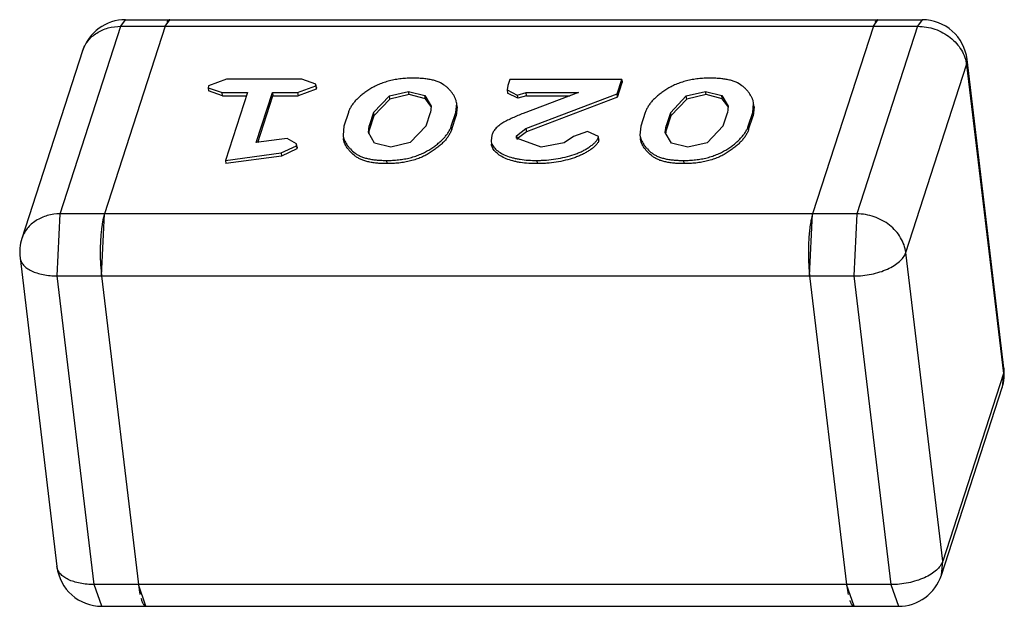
# Model space of a CAD drawing. Header units: millimetres. Extents: x -117 to 182, y -33 to 89.
# Tile 40 of 135: x -98.398 to -97.733, y -4.376 to -3.98. Entities that reach past the tile are written whole.
import ezdxf

# ---------------------------------------------------------------- set-up
doc = ezdxf.new("R2010")
doc.units = ezdxf.units.MM
doc.header["$LTSCALE"] = 1.21
doc.header["$MEASUREMENT"] = 0
doc.layers.get('0').update_dxf_attribs({"linetype": 'CONTINUOUS'})

msp = doc.modelspace()

# ---------------------------------------------------------------- linework, layer by layer
at = {"color": 7, "linetype": 'Continuous'}
for p, q in [((-98.32982, -3.98463), (-98.3267, -3.9802)), ((-98.3267, -3.9802), (-97.78879, -3.98022)), ((-98.29993, -3.98464), (-98.29682, -3.9802)), ((-97.82179, -3.98466), (-97.81868, -3.98022)), ((-97.78879, -3.98022), (-97.79191, -3.98466)), ((-98.37083, -4.11128), (-98.32982, -3.98463)), ((-98.29993, -3.98464), (-98.34095, -4.11128)), ((-98.32982, -3.98463), (-97.79191, -3.98466)), ((-97.82179, -3.98466), (-97.8628, -4.1113)), ((-97.79191, -3.98466), (-97.83292, -4.1113)), ((-98.3557, -4.00129), (-98.39671, -4.12793)), ((-97.75891, -4.0107), (-97.75853, -4.00708)), ((-97.73361, -4.21546), (-97.75853, -4.00708)), ((-97.79992, -4.13735), (-97.75891, -4.0107)), ((-97.75891, -4.0107), (-97.73399, -4.21908)), ((-98.25851, -4.02046), (-98.27077, -4.02495)), ((-98.20761, -4.02046), (-98.25851, -4.02046)), ((-98.19815, -4.02381), (-98.20761, -4.02046)), ((-98.06726, -4.02047), (-98.06858, -4.02455)), ((-97.99168, -4.02047), (-98.06726, -4.02047)), ((-97.99485, -4.03028), (-97.99168, -4.02047)), ((-97.99168, -4.02047), (-97.99142, -4.02264)), ((-98.27077, -4.02495), (-98.27089, -4.0261)), ((-98.27089, -4.0261), (-98.26142, -4.02945)), ((-98.27089, -4.02611), (-98.27063, -4.02828)), ((-98.26116, -4.03162), (-98.27063, -4.02827)), ((-98.21052, -4.02945), (-98.19827, -4.02496)), ((-98.19801, -4.02713), (-98.21027, -4.03162)), ((-98.19827, -4.02496), (-98.19815, -4.02381)), ((-98.19827, -4.02496), (-98.19801, -4.02713)), ((-98.19789, -4.02598), (-98.19815, -4.02381)), ((-98.19789, -4.02598), (-98.19801, -4.02713)), ((-98.1486, -4.03165), (-98.13557, -4.02864)), ((-98.13532, -4.03081), (-98.13557, -4.02864)), ((-98.13557, -4.02864), (-98.12456, -4.03138)), ((-98.06858, -4.02455), (-98.06899, -4.02761)), ((-98.06899, -4.02761), (-98.06873, -4.02978)), ((-98.06899, -4.02761), (-98.06221, -4.03109)), ((-97.99459, -4.03245), (-97.99142, -4.02264)), ((-97.94809, -4.03166), (-97.93506, -4.02864)), ((-97.9348, -4.03081), (-97.93506, -4.02864)), ((-97.93506, -4.02864), (-97.92405, -4.03139)), ((-98.26142, -4.02945), (-98.24446, -4.02945)), ((-98.26116, -4.03162), (-98.26142, -4.02945)), ((-98.26116, -4.03162), (-98.24516, -4.03162)), ((-98.24446, -4.02945), (-98.25928, -4.0752)), ((-98.23842, -4.06319), (-98.22749, -4.02945)), ((-98.23741, -4.06305), (-98.22723, -4.03162)), ((-98.22749, -4.02945), (-98.21052, -4.02945)), ((-98.22749, -4.02945), (-98.22723, -4.03162)), ((-98.22723, -4.03162), (-98.21027, -4.03162)), ((-98.21052, -4.02945), (-98.21027, -4.03162)), ((-98.15937, -4.04296), (-98.1486, -4.03165)), ((-98.14834, -4.03382), (-98.15911, -4.04513)), ((-98.14834, -4.03382), (-98.1486, -4.03165)), ((-98.13532, -4.03081), (-98.14834, -4.03382)), ((-98.1243, -4.03355), (-98.13532, -4.03081)), ((-98.1243, -4.03355), (-98.12456, -4.03138)), ((-98.12456, -4.03138), (-98.12029, -4.03853)), ((-98.12051, -4.03862), (-98.1243, -4.03355)), ((-98.06195, -4.03326), (-98.06873, -4.02978)), ((-98.06221, -4.03109), (-98.05629, -4.02946)), ((-98.06221, -4.03109), (-98.06195, -4.03326)), ((-98.05603, -4.03163), (-98.06195, -4.03326)), ((-98.02081, -4.02946), (-98.05828, -4.0435)), ((-98.05636, -4.05364), (-97.99485, -4.03028)), ((-98.05629, -4.02946), (-98.02081, -4.02946)), ((-98.05603, -4.03163), (-98.05629, -4.02946)), ((-97.99459, -4.03245), (-98.0561, -4.05581)), ((-98.05603, -4.03163), (-98.02673, -4.03163)), ((-97.99459, -4.03245), (-97.99485, -4.03028)), ((-97.95886, -4.04297), (-97.94809, -4.03166)), ((-97.94783, -4.03383), (-97.9586, -4.04514)), ((-97.94783, -4.03383), (-97.94809, -4.03166)), ((-97.9348, -4.03081), (-97.94783, -4.03383)), ((-97.92379, -4.03356), (-97.9348, -4.03081)), ((-97.92379, -4.03356), (-97.92405, -4.03139)), ((-97.92405, -4.03139), (-97.91978, -4.03853)), ((-97.91999, -4.03863), (-97.92379, -4.03356)), ((-98.12029, -4.03853), (-98.12081, -4.04296)), ((-98.1038, -4.04282), (-98.10315, -4.03683)), ((-98.10289, -4.039), (-98.10354, -4.04499)), ((-98.10289, -4.039), (-98.10315, -4.03683)), ((-97.91978, -4.03853), (-97.9203, -4.04297)), ((-97.90329, -4.04283), (-97.90264, -4.03683)), ((-97.90238, -4.039), (-97.90303, -4.045)), ((-97.90238, -4.039), (-97.90264, -4.03683)), ((-98.17629, -4.04282), (-98.17928, -4.05203)), ((-98.15937, -4.04296), (-98.16227, -4.05189)), ((-98.15911, -4.04513), (-98.16201, -4.05407)), ((-98.15937, -4.04296), (-98.15911, -4.04513)), ((-98.12371, -4.0519), (-98.12081, -4.04296)), ((-98.10679, -4.05204), (-98.1038, -4.04282)), ((-98.10653, -4.05421), (-98.10354, -4.04499)), ((-98.1038, -4.04282), (-98.10354, -4.04499)), ((-97.97578, -4.04283), (-97.97877, -4.05204)), ((-97.95886, -4.04297), (-97.96176, -4.0519)), ((-97.9586, -4.04514), (-97.9615, -4.05407)), ((-97.95886, -4.04297), (-97.9586, -4.04514)), ((-97.9232, -4.0519), (-97.9203, -4.04297)), ((-97.90627, -4.05205), (-97.90329, -4.04283)), ((-97.90602, -4.05422), (-97.90303, -4.045)), ((-97.90329, -4.04283), (-97.90303, -4.045)), ((-98.17928, -4.05203), (-98.1799, -4.05813)), ((-98.16279, -4.05643), (-98.16227, -4.05189)), ((-98.16201, -4.05407), (-98.16227, -4.05189)), ((-98.12371, -4.0519), (-98.13448, -4.06321)), ((-98.10653, -4.05421), (-98.10679, -4.05204)), ((-98.06266, -4.05868), (-98.05636, -4.05364)), ((-98.05636, -4.05364), (-98.0561, -4.05581)), ((-97.97877, -4.05204), (-97.97939, -4.05814)), ((-97.96228, -4.05644), (-97.96176, -4.0519)), ((-97.9615, -4.05407), (-97.96176, -4.0519)), ((-97.9232, -4.0519), (-97.93397, -4.06322)), ((-97.90602, -4.05422), (-97.90627, -4.05205)), ((-98.22299, -4.06103), (-98.23842, -4.06319)), ((-98.21752, -4.0605), (-98.22299, -4.06103)), ((-98.21119, -4.064), (-98.21752, -4.0605)), ((-98.1799, -4.05813), (-98.17964, -4.0603)), ((-98.15859, -4.06347), (-98.16279, -4.05643)), ((-98.07947, -4.05819), (-98.07991, -4.062)), ((-98.06279, -4.06016), (-98.06266, -4.05868)), ((-98.046, -4.06622), (-98.06279, -4.06016)), ((-98.06266, -4.05868), (-98.0624, -4.06085)), ((-98.0561, -4.05581), (-98.06226, -4.06055)), ((-98.02421, -4.05901), (-98.03051, -4.06343)), ((-98.01479, -4.0556), (-98.02421, -4.05901)), ((-98.00746, -4.05903), (-98.01479, -4.0556)), ((-98.00756, -4.05998), (-98.00746, -4.05903)), ((-98.00756, -4.05998), (-98.0073, -4.06215)), ((-98.00721, -4.06119), (-98.00747, -4.05902)), ((-98.0072, -4.0612), (-98.0073, -4.06215)), ((-97.97939, -4.05814), (-97.97913, -4.06031)), ((-97.95808, -4.06348), (-97.96228, -4.05644)), ((-98.22175, -4.07007), (-98.21134, -4.06531)), ((-98.21108, -4.06748), (-98.22149, -4.07224)), ((-98.21134, -4.06531), (-98.21119, -4.064)), ((-98.21134, -4.06531), (-98.21108, -4.06748)), ((-98.21093, -4.06617), (-98.21119, -4.064)), ((-98.21093, -4.06617), (-98.21108, -4.06748)), ((-98.14758, -4.06622), (-98.15859, -4.06347)), ((-98.13448, -4.06321), (-98.14758, -4.06622)), ((-98.07991, -4.062), (-98.07965, -4.06417)), ((-98.03051, -4.06343), (-98.046, -4.06622)), ((-97.94707, -4.06623), (-97.95808, -4.06348)), ((-97.93397, -4.06322), (-97.94707, -4.06623)), ((-98.25928, -4.0752), (-98.22175, -4.07007)), ((-98.25928, -4.0752), (-98.25902, -4.07737)), ((-98.22149, -4.07224), (-98.25902, -4.07737)), ((-98.22175, -4.07007), (-98.22149, -4.07224)), ((-98.15011, -4.07738), (-98.15037, -4.07521)), ((-98.04903, -4.07521), (-98.04877, -4.07738)), ((-97.9496, -4.07739), (-97.94986, -4.07522)), ((-98.37284, -4.15315), (-98.37083, -4.11128)), ((-97.83292, -4.1113), (-98.37083, -4.11128)), ((-98.34296, -4.15315), (-98.34095, -4.11128)), ((-98.34095, -4.11128), (-98.34196, -4.1152)), ((-97.86482, -4.15317), (-97.8628, -4.1113)), ((-97.8628, -4.1113), (-97.86381, -4.11522)), ((-97.83292, -4.1113), (-97.83493, -4.15318)), ((-98.34225, -4.11671), (-98.34278, -4.1201)), ((-97.86411, -4.11673), (-97.86464, -4.12012)), ((-98.39798, -4.14094), (-98.37307, -4.34932)), ((-97.77501, -4.34572), (-97.79992, -4.13735)), ((-98.3435, -4.14731), (-98.34296, -4.15315)), ((-97.86536, -4.14733), (-97.86482, -4.15317)), ((-98.37284, -4.15315), (-97.83493, -4.15318)), ((-98.34793, -4.36153), (-98.37284, -4.15315)), ((-98.34296, -4.15315), (-98.31804, -4.36153)), ((-97.86482, -4.15317), (-97.8399, -4.36155)), ((-97.83493, -4.15318), (-97.81002, -4.36155)), ((-97.73399, -4.21908), (-97.77501, -4.34572)), ((-97.73399, -4.21908), (-97.73488, -4.22847)), ((-97.73361, -4.21546), (-97.73399, -4.21908)), ((-97.77589, -4.35511), (-97.73488, -4.22847)), ((-97.77589, -4.35511), (-97.77501, -4.34572)), ((-97.81002, -4.36155), (-98.34793, -4.36153)), ((-98.3428, -4.37618), (-98.34793, -4.36153)), ((-98.31804, -4.36153), (-98.31727, -4.36666)), ((-98.31292, -4.37618), (-98.31804, -4.36153)), ((-97.83478, -4.3762), (-97.8399, -4.36155)), ((-97.8399, -4.36155), (-97.83913, -4.36668)), ((-97.81002, -4.36155), (-97.80489, -4.3762)), ((-98.3428, -4.37618), (-97.80489, -4.3762))]:
    msp.add_line(p, q, dxfattribs=at)
for centre, radius, start, end in [((-98.3267, -4.01068), 0.03048, 89.99765, 162.05532), ((-97.78879, -4.0107), 0.03048, 6.8184, 89.99765), ((-98.12977, -4.04182), 0.0098, 13.58412, 19.00296), ((-97.92926, -4.04182), 0.0098, 13.58412, 19.00296), ((-98.15255, -4.05756), 0.01004, 173.96403, 179.20757), ((-98.02513, -4.06768), 0.03789, 169.62041, 169.94857), ((-97.95204, -4.05757), 0.01004, 173.96403, 179.20757), ((-98.2483, -4.13282), 0.09533, 172.33048, 173.60931), ((-98.28498, -4.12702), 0.0582, 168.27448, 169.78783), ((-97.77048, -4.1328), 0.095, 172.32899, 173.61228), ((-97.80699, -4.12701), 0.05803, 168.27096, 169.78852), ((-98.36772, -4.13732), 0.03048, 162.05532, 186.8184), ((-98.20272, -4.13689), 0.14111, 176.48209, 178.01583), ((-98.21473, -4.13614), 0.12907, 175.39712, 176.48785), ((-98.23167, -4.1347), 0.11207, 173.60083, 175.43213), ((-97.72423, -4.13692), 0.14145, 176.48391, 178.01386), ((-97.73711, -4.13612), 0.12855, 175.3944, 176.48957), ((-97.75319, -4.13475), 0.1124, 173.60358, 175.42938), ((-98.18951, -4.13733), 0.15432, 178.98072, 180.45304), ((-98.19314, -4.13726), 0.15069, 178.00062, 178.9828), ((-97.71097, -4.13735), 0.15472, 178.98247, 180.45103), ((-97.71518, -4.13727), 0.15051, 178.00034, 178.9837), ((-98.19031, -4.13734), 0.15352, 180.44987, 181.37696), ((-98.19649, -4.1375), 0.14734, 181.37385, 183.02992), ((-97.7126, -4.13737), 0.15308, 180.44789, 181.37762), ((-97.71816, -4.13751), 0.14753, 181.37496, 183.02891), ((-98.20733, -4.13804), 0.13649, 183.04455, 183.89564), ((-97.72951, -4.13808), 0.13617, 183.04429, 183.89738), ((-97.76388, -4.21908), 0.03048, 342.05532, 6.8184), ((-98.3428, -4.3457), 0.03048, 186.8184, 269.99765), ((-97.80489, -4.34572), 0.03048, 269.99765, 342.05532), ((-98.26068, -4.35612), 0.05757, 190.5467, 192.05477), ((-97.78267, -4.35617), 0.05743, 190.54339, 192.05517)]:
    msp.add_arc(centre, radius, start, end, dxfattribs=at)
for points, knots in [([(-98.29839, -3.98126), (-98.29842, -3.98131), (-98.29856, -3.98151), (-98.29869, -3.98172), (-98.29878, -3.98189)], [0, 0, 0, 0, 0.235656, 1, 1, 1, 1]), ([(-98.29752, -3.98041), (-98.29759, -3.98046), (-98.29793, -3.98069), (-98.2982, -3.981), (-98.29839, -3.98126)], [0, 0, 0, 0, 0.218323, 1, 1, 1, 1]), ([(-98.29682, -3.9802), (-98.29688, -3.9802), (-98.29712, -3.98022), (-98.29736, -3.98032), (-98.29752, -3.98041)], [0, 0, 0, 0, 0.239088, 1, 1, 1, 1]), ([(-97.82024, -3.98128), (-97.82028, -3.98133), (-97.82042, -3.98153), (-97.82055, -3.98174), (-97.82064, -3.9819)], [0, 0, 0, 0, 0.235609, 1, 1, 1, 1]), ([(-97.81937, -3.98043), (-97.81945, -3.98048), (-97.81979, -3.98071), (-97.82006, -3.98102), (-97.82024, -3.98128)], [0, 0, 0, 0, 0.218331, 1, 1, 1, 1]), ([(-97.81868, -3.98022), (-97.81873, -3.98022), (-97.81898, -3.98024), (-97.81921, -3.98033), (-97.81937, -3.98043)], [0, 0, 0, 0, 0.239123, 1, 1, 1, 1]), ([(-98.3557, -4.00129), (-98.35531, -4.00007), (-98.35429, -3.99769), (-98.35215, -3.99443), (-98.34943, -3.99154), (-98.34507, -3.98823), (-98.3385, -3.98537), (-98.33275, -3.98463), (-98.32982, -3.98463)], [0, 0, 0, 0, 0.116874, 0.234846, 0.354872, 0.477696, 0.732492, 1, 1, 1, 1]), ([(-97.79191, -3.98466), (-97.78796, -3.98466), (-97.78003, -3.98602), (-97.77124, -3.99077), (-97.76559, -3.99607), (-97.76225, -4.00059), (-97.75994, -4.0055), (-97.75912, -4.00898), (-97.75891, -4.0107)], [0, 0, 0, 0, 0.259672, 0.518629, 0.644847, 0.767287, 0.885584, 1, 1, 1, 1]), ([(-98.13262, -4.01965), (-98.13394, -4.01967), (-98.13661, -4.0197), (-98.14061, -4.02004), (-98.14458, -4.0206), (-98.14845, -4.02143), (-98.15217, -4.0225), (-98.15564, -4.02383), (-98.15885, -4.02534), (-98.16175, -4.02704), (-98.16441, -4.02884), (-98.16689, -4.03067), (-98.16913, -4.03257), (-98.17115, -4.03452), (-98.17287, -4.03654), (-98.17434, -4.03858), (-98.1755, -4.04067), (-98.17604, -4.04211), (-98.17629, -4.04282)], [0, 0, 0, 0, 0.076062, 0.1529, 0.229849, 0.305937, 0.380148, 0.451353, 0.519146, 0.583106, 0.644211, 0.703089, 0.759427, 0.813058, 0.863697, 0.911745, 0.957006, 1, 1, 1, 1]), ([(-98.10315, -4.03683), (-98.10322, -4.03627), (-98.10336, -4.03543), (-98.10369, -4.03434), (-98.104, -4.03354), (-98.10434, -4.03274), (-98.10486, -4.03168), (-98.10565, -4.03038), (-98.10676, -4.02889), (-98.10803, -4.02743), (-98.10921, -4.02627), (-98.11023, -4.02537), (-98.112, -4.02399), (-98.11441, -4.02257), (-98.11757, -4.02143), (-98.12029, -4.02073), (-98.1232, -4.02023), (-98.12626, -4.01987), (-98.12941, -4.0197), (-98.13154, -4.01966), (-98.13262, -4.01965)], [0, 0, 0, 0, 0.045198, 0.068002, 0.091074, 0.114369, 0.137891, 0.186135, 0.236012, 0.287546, 0.341103, 0.368691, 0.397141, 0.521023, 0.591242, 0.666663, 0.746281, 0.828865, 0.913717, 1, 1, 1, 1]), ([(-97.9321, -4.01966), (-97.93343, -4.01967), (-97.9361, -4.01971), (-97.94009, -4.02005), (-97.94406, -4.02061), (-97.94794, -4.02144), (-97.95166, -4.02251), (-97.95513, -4.02384), (-97.95834, -4.02535), (-97.96124, -4.02705), (-97.9639, -4.02884), (-97.96637, -4.03067), (-97.96862, -4.03258), (-97.97064, -4.03453), (-97.97236, -4.03655), (-97.97383, -4.03859), (-97.97499, -4.04068), (-97.97552, -4.04212), (-97.97578, -4.04283)], [0, 0, 0, 0, 0.076062, 0.1529, 0.229849, 0.305937, 0.380148, 0.451353, 0.519146, 0.583106, 0.644211, 0.703089, 0.759427, 0.813058, 0.863697, 0.911745, 0.957006, 1, 1, 1, 1]), ([(-97.90264, -4.03683), (-97.90271, -4.03628), (-97.90285, -4.03544), (-97.90317, -4.03435), (-97.90349, -4.03355), (-97.90383, -4.03275), (-97.90435, -4.03168), (-97.90514, -4.03039), (-97.90625, -4.0289), (-97.90752, -4.02743), (-97.9087, -4.02628), (-97.90972, -4.02538), (-97.91149, -4.024), (-97.9139, -4.02258), (-97.91706, -4.02144), (-97.91978, -4.02073), (-97.92269, -4.02024), (-97.92575, -4.01988), (-97.9289, -4.0197), (-97.93103, -4.01967), (-97.9321, -4.01966)], [0, 0, 0, 0, 0.045198, 0.068002, 0.091074, 0.114369, 0.137891, 0.186135, 0.236012, 0.287546, 0.341103, 0.368691, 0.397141, 0.521023, 0.591242, 0.666663, 0.746281, 0.828865, 0.913717, 1, 1, 1, 1]), ([(-98.05828, -4.0435), (-98.05948, -4.04398), (-98.06187, -4.04495), (-98.06538, -4.04649), (-98.06822, -4.04782), (-98.07041, -4.04895), (-98.07196, -4.04983), (-98.07343, -4.05072), (-98.07512, -4.052), (-98.07658, -4.05338), (-98.07777, -4.05486), (-98.0785, -4.05595), (-98.07905, -4.05706), (-98.07933, -4.05782), (-98.07947, -4.05819)], [0, 0, 0, 0, 0.146444, 0.290758, 0.432282, 0.501313, 0.568618, 0.633709, 0.694972, 0.807639, 0.859604, 0.908807, 0.955194, 1, 1, 1, 1]), ([(-98.16201, -4.05407), (-98.16206, -4.05427), (-98.16229, -4.05507), (-98.16247, -4.05589), (-98.16254, -4.05651)], [0, 0, 0, 0, 0.253801, 1, 1, 1, 1]), ([(-98.15037, -4.07521), (-98.14904, -4.07519), (-98.14638, -4.07515), (-98.14239, -4.07482), (-98.13842, -4.07425), (-98.13455, -4.07343), (-98.13085, -4.07233), (-98.12738, -4.07102), (-98.12419, -4.06949), (-98.12129, -4.06779), (-98.11863, -4.06602), (-98.11618, -4.06417), (-98.11392, -4.06228), (-98.11193, -4.06031), (-98.11018, -4.05832), (-98.10874, -4.05626), (-98.10758, -4.05419), (-98.10704, -4.05274), (-98.10679, -4.05204)], [0, 0, 0, 0, 0.076103, 0.152982, 0.229963, 0.306092, 0.380181, 0.451414, 0.519124, 0.583134, 0.644299, 0.703021, 0.759403, 0.81292, 0.863755, 0.911685, 0.956985, 1, 1, 1, 1]), ([(-98.10653, -4.05421), (-98.10678, -4.05491), (-98.10732, -4.05636), (-98.10848, -4.05843), (-98.10992, -4.06049), (-98.11167, -4.06248), (-98.11366, -4.06445), (-98.11592, -4.06634), (-98.11837, -4.06819), (-98.12103, -4.06997), (-98.12393, -4.07167), (-98.12712, -4.07319), (-98.13059, -4.07451), (-98.13429, -4.0756), (-98.13816, -4.07642), (-98.14213, -4.07699), (-98.14612, -4.07732), (-98.14878, -4.07736), (-98.15011, -4.07738)], [0, 0, 0, 0, 0.043015, 0.088315, 0.136245, 0.18708, 0.240597, 0.296979, 0.355701, 0.416866, 0.480876, 0.548586, 0.619819, 0.693908, 0.770037, 0.847018, 0.923897, 1, 1, 1, 1]), ([(-97.9615, -4.05407), (-97.96155, -4.05428), (-97.96178, -4.05508), (-97.96196, -4.0559), (-97.96202, -4.05652)], [0, 0, 0, 0, 0.253801, 1, 1, 1, 1]), ([(-97.94986, -4.07522), (-97.94853, -4.0752), (-97.94587, -4.07516), (-97.94188, -4.07482), (-97.93791, -4.07426), (-97.93404, -4.07344), (-97.93034, -4.07234), (-97.92687, -4.07102), (-97.92368, -4.0695), (-97.92078, -4.0678), (-97.91812, -4.06602), (-97.91567, -4.06418), (-97.91341, -4.06229), (-97.91142, -4.06032), (-97.90967, -4.05832), (-97.90823, -4.05627), (-97.90706, -4.05419), (-97.90653, -4.05275), (-97.90627, -4.05205)], [0, 0, 0, 0, 0.076103, 0.152982, 0.229963, 0.306092, 0.380181, 0.451414, 0.519124, 0.583134, 0.644299, 0.703021, 0.759403, 0.81292, 0.863755, 0.911685, 0.956985, 1, 1, 1, 1]), ([(-97.90602, -4.05422), (-97.90627, -4.05492), (-97.9068, -4.05637), (-97.90797, -4.05844), (-97.90941, -4.0605), (-97.91116, -4.06249), (-97.91315, -4.06446), (-97.91541, -4.06635), (-97.91786, -4.06819), (-97.92052, -4.06997), (-97.92342, -4.07167), (-97.92661, -4.07319), (-97.93008, -4.07451), (-97.93378, -4.07561), (-97.93765, -4.07643), (-97.94162, -4.077), (-97.94561, -4.07733), (-97.94827, -4.07737), (-97.9496, -4.07739)], [0, 0, 0, 0, 0.043015, 0.088315, 0.136245, 0.18708, 0.240597, 0.296979, 0.355701, 0.416866, 0.480876, 0.548586, 0.619819, 0.693908, 0.770037, 0.847018, 0.923897, 1, 1, 1, 1]), ([(-98.1799, -4.05813), (-98.17977, -4.05925), (-98.17928, -4.06092), (-98.1783, -4.06301), (-98.17733, -4.06454), (-98.1762, -4.06602), (-98.17448, -4.068), (-98.17242, -4.06985), (-98.16999, -4.07144), (-98.16783, -4.07256), (-98.16537, -4.07343), (-98.16266, -4.07413), (-98.15975, -4.07464), (-98.15671, -4.07498), (-98.15356, -4.07516), (-98.15144, -4.07519), (-98.15037, -4.07521)], [0, 0, 0, 0, 0.090779, 0.137637, 0.18605, 0.236101, 0.28761, 0.397265, 0.457128, 0.521488, 0.59179, 0.667076, 0.746541, 0.829067, 0.913856, 1, 1, 1, 1]), ([(-98.15011, -4.07738), (-98.15118, -4.07736), (-98.1533, -4.07733), (-98.15645, -4.07715), (-98.1595, -4.07681), (-98.1624, -4.0763), (-98.16511, -4.0756), (-98.16758, -4.07473), (-98.16973, -4.07361), (-98.17216, -4.07202), (-98.17422, -4.07017), (-98.17594, -4.06819), (-98.17707, -4.06671), (-98.17804, -4.06518), (-98.17902, -4.06309), (-98.17951, -4.06142), (-98.17964, -4.0603)], [0, 0, 0, 0, 0.086144, 0.170933, 0.253459, 0.332924, 0.40821, 0.478512, 0.542872, 0.602735, 0.71239, 0.763899, 0.81395, 0.862363, 0.909221, 1, 1, 1, 1]), ([(-98.04903, -4.07521), (-98.04796, -4.07519), (-98.04582, -4.07515), (-98.04153, -4.07494), (-98.03618, -4.07431), (-98.02992, -4.07306), (-98.02488, -4.07163), (-98.02109, -4.0702), (-98.01845, -4.06903), (-98.01601, -4.06773), (-98.0138, -4.06631), (-98.01179, -4.06484), (-98.01027, -4.06355), (-98.00918, -4.06249), (-98.00849, -4.06169), (-98.00796, -4.06084), (-98.00769, -4.06026), (-98.00756, -4.05998)], [0, 0, 0, 0, 0.069879, 0.140154, 0.281617, 0.421822, 0.558165, 0.623765, 0.687044, 0.747283, 0.804419, 0.858799, 0.910421, 0.934975, 0.958174, 0.97959, 1, 1, 1, 1]), ([(-97.97939, -4.05814), (-97.97926, -4.05926), (-97.97877, -4.06092), (-97.97779, -4.06302), (-97.97682, -4.06455), (-97.97568, -4.06603), (-97.97397, -4.06801), (-97.97191, -4.06986), (-97.96948, -4.07145), (-97.96732, -4.07256), (-97.96486, -4.07344), (-97.96215, -4.07414), (-97.95924, -4.07465), (-97.9562, -4.07499), (-97.95305, -4.07517), (-97.95093, -4.0752), (-97.94986, -4.07522)], [0, 0, 0, 0, 0.090779, 0.137637, 0.18605, 0.236101, 0.28761, 0.397265, 0.457128, 0.521488, 0.59179, 0.667076, 0.746541, 0.829067, 0.913856, 1, 1, 1, 1]), ([(-97.9496, -4.07739), (-97.95067, -4.07737), (-97.95279, -4.07734), (-97.95594, -4.07716), (-97.95898, -4.07682), (-97.96189, -4.07631), (-97.9646, -4.07561), (-97.96706, -4.07474), (-97.96922, -4.07362), (-97.97165, -4.07203), (-97.97371, -4.07018), (-97.97542, -4.0682), (-97.97656, -4.06672), (-97.97753, -4.06519), (-97.97851, -4.06309), (-97.979, -4.06143), (-97.97913, -4.06031)], [0, 0, 0, 0, 0.086144, 0.170933, 0.253459, 0.332924, 0.40821, 0.478512, 0.542872, 0.602735, 0.71239, 0.763899, 0.81395, 0.862363, 0.909221, 1, 1, 1, 1]), ([(-98.07991, -4.062), (-98.07979, -4.06301), (-98.0791, -4.06511), (-98.07687, -4.06778), (-98.07375, -4.07008), (-98.06988, -4.07203), (-98.06617, -4.07325), (-98.06291, -4.07402), (-98.05936, -4.07462), (-98.05472, -4.07513), (-98.05095, -4.07519), (-98.04903, -4.07521)], [0, 0, 0, 0, 0.085189, 0.179155, 0.286036, 0.406108, 0.539693, 0.611163, 0.685484, 0.839848, 1, 1, 1, 1]), ([(-98.04877, -4.07738), (-98.05069, -4.07736), (-98.05446, -4.0773), (-98.0591, -4.07679), (-98.06265, -4.07619), (-98.06591, -4.07542), (-98.06962, -4.0742), (-98.0735, -4.07225), (-98.07661, -4.06995), (-98.07884, -4.06728), (-98.07953, -4.06518), (-98.07966, -4.06416)], [0, 0, 0, 0, 0.160155, 0.314521, 0.388843, 0.460314, 0.593899, 0.71397, 0.820848, 0.914811, 1, 1, 1, 1]), ([(-98.0073, -4.06215), (-98.00743, -4.06244), (-98.0077, -4.06302), (-98.00823, -4.06386), (-98.00893, -4.06466), (-98.01001, -4.06572), (-98.01153, -4.06701), (-98.01354, -4.06849), (-98.01575, -4.0699), (-98.01819, -4.0712), (-98.02083, -4.07237), (-98.02462, -4.0738), (-98.02966, -4.07523), (-98.03592, -4.07648), (-98.04127, -4.07711), (-98.04556, -4.07732), (-98.0477, -4.07736), (-98.04877, -4.07738)], [0, 0, 0, 0, 0.02041, 0.041826, 0.065025, 0.089579, 0.141201, 0.195581, 0.252717, 0.312956, 0.376235, 0.441835, 0.578178, 0.718383, 0.859846, 0.930121, 1, 1, 1, 1]), ([(-98.37083, -4.11128), (-98.37376, -4.11128), (-98.37951, -4.11201), (-98.38609, -4.11487), (-98.39044, -4.11818), (-98.39316, -4.12107), (-98.3953, -4.12434), (-98.39632, -4.12672), (-98.39671, -4.12793)], [0, 0, 0, 0, 0.267508, 0.522304, 0.645128, 0.765154, 0.883126, 1, 1, 1, 1]), ([(-97.79992, -4.13735), (-97.80013, -4.13562), (-97.80095, -4.13215), (-97.80327, -4.12723), (-97.8066, -4.12272), (-97.81225, -4.11741), (-97.82104, -4.11266), (-97.82897, -4.1113), (-97.83292, -4.1113)], [0, 0, 0, 0, 0.114416, 0.232713, 0.355153, 0.481371, 0.740328, 1, 1, 1, 1]), ([(-98.39798, -4.14094), (-98.39788, -4.14181), (-98.39735, -4.14358), (-98.39571, -4.14598), (-98.3933, -4.14809), (-98.39021, -4.14988), (-98.38651, -4.15132), (-98.38071, -4.15277), (-98.37604, -4.15315), (-98.37284, -4.15315)], [0, 0, 0, 0, 0.087266, 0.180998, 0.285852, 0.404158, 0.536292, 0.681178, 1, 1, 1, 1]), ([(-97.83493, -4.15318), (-97.83295, -4.15318), (-97.82898, -4.15297), (-97.82313, -4.15208), (-97.81753, -4.15064), (-97.81239, -4.1487), (-97.80789, -4.14633), (-97.80332, -4.14299), (-97.80068, -4.13969), (-97.79992, -4.13735)], [0, 0, 0, 0, 0.14729, 0.295318, 0.43989, 0.577058, 0.703436, 0.816585, 1, 1, 1, 1]), ([(-97.77501, -4.34572), (-97.77577, -4.34806), (-97.7784, -4.35136), (-97.78297, -4.35471), (-97.78747, -4.35708), (-97.79261, -4.35901), (-97.79822, -4.36045), (-97.80407, -4.36134), (-97.80804, -4.36155), (-97.81002, -4.36155)], [0, 0, 0, 0, 0.183415, 0.296564, 0.422942, 0.56011, 0.704682, 0.85271, 1, 1, 1, 1]), ([(-98.34793, -4.36153), (-98.35112, -4.36153), (-98.35579, -4.36114), (-98.36159, -4.35969), (-98.36529, -4.35825), (-98.36839, -4.35646), (-98.3708, -4.35435), (-98.37244, -4.35196), (-98.37296, -4.35018), (-98.37307, -4.34932)], [0, 0, 0, 0, 0.318822, 0.463708, 0.595842, 0.714148, 0.819002, 0.912734, 1, 1, 1, 1]), ([(-98.31631, -4.37085), (-98.31627, -4.37096), (-98.31614, -4.3714), (-98.316, -4.37184), (-98.31589, -4.37217)], [0, 0, 0, 0, 0.260662, 1, 1, 1, 1]), ([(-98.31589, -4.37217), (-98.31584, -4.37233), (-98.31563, -4.37292), (-98.31539, -4.3735), (-98.31519, -4.37391)], [0, 0, 0, 0, 0.270722, 1, 1, 1, 1]), ([(-98.31519, -4.37391), (-98.31515, -4.37399), (-98.315, -4.37429), (-98.31484, -4.37458), (-98.31471, -4.37479)], [0, 0, 0, 0, 0.266532, 1, 1, 1, 1]), ([(-97.83775, -4.37219), (-97.83769, -4.37235), (-97.83748, -4.37294), (-97.83725, -4.37352), (-97.83705, -4.37393)], [0, 0, 0, 0, 0.270649, 1, 1, 1, 1]), ([(-97.83705, -4.37393), (-97.83701, -4.37401), (-97.83686, -4.37431), (-97.8367, -4.3746), (-97.83657, -4.37481)], [0, 0, 0, 0, 0.2666, 1, 1, 1, 1]), ([(-98.31471, -4.37479), (-98.31465, -4.37488), (-98.31443, -4.37521), (-98.31418, -4.37552), (-98.31397, -4.37571)], [0, 0, 0, 0, 0.279152, 1, 1, 1, 1]), ([(-98.31397, -4.37571), (-98.31391, -4.37576), (-98.31372, -4.37592), (-98.31349, -4.37605), (-98.31332, -4.37611)], [0, 0, 0, 0, 0.273842, 1, 1, 1, 1]), ([(-98.31332, -4.37611), (-98.31329, -4.37612), (-98.31316, -4.37616), (-98.31302, -4.37618), (-98.31292, -4.37618)], [0, 0, 0, 0, 0.256226, 1, 1, 1, 1]), ([(-97.83657, -4.37481), (-97.83651, -4.3749), (-97.83629, -4.37523), (-97.83604, -4.37554), (-97.83582, -4.37573)], [0, 0, 0, 0, 0.279078, 1, 1, 1, 1]), ([(-97.83582, -4.37573), (-97.83577, -4.37578), (-97.83558, -4.37594), (-97.83535, -4.37607), (-97.83518, -4.37613)], [0, 0, 0, 0, 0.273924, 1, 1, 1, 1])]:
    msp.add_open_spline(points, degree=3, knots=knots, dxfattribs=at)
for points in [[(-98.06226, -4.06055), (-98.06231, -4.06065), (-98.06236, -4.06075), (-98.0624, -4.06085)], [(-97.83518, -4.37613), (-97.83505, -4.37617), (-97.83491, -4.3762), (-97.83478, -4.3762)]]:
    msp.add_open_spline(points, degree=3, dxfattribs=at)

doc.saveas('drawing.dxf')
